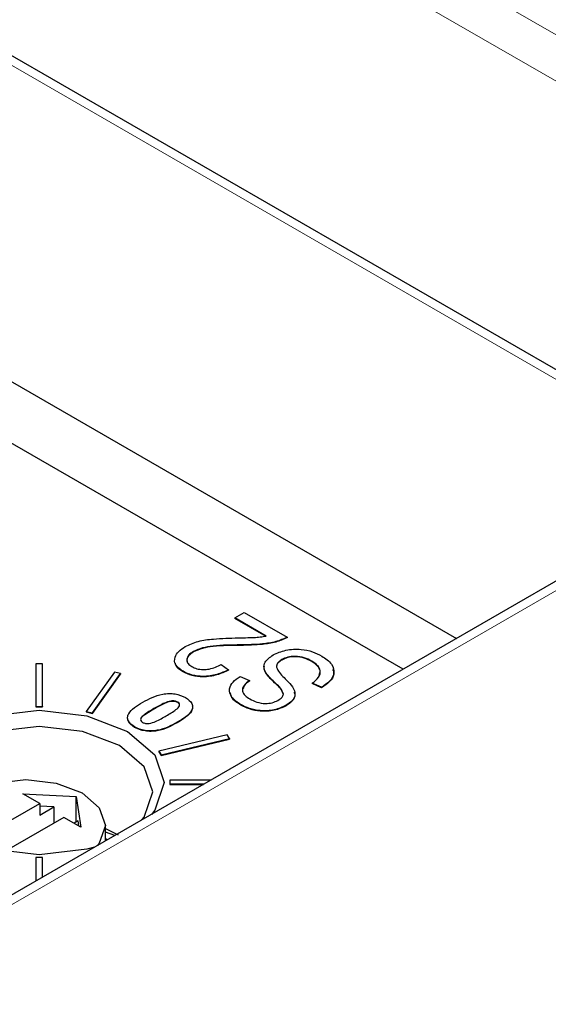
# Paper-space layout 'Blatt2' of a CAD drawing. Header units: millimetres. Extents: x 5 to 418, y 2 to 292.
# Tile 49 of 84: x 122.67 to 126.38, y 201.57 to 208.49. Entities that reach past the tile are written whole.
import ezdxf

# ---------------------------------------------------------------- set-up
doc = ezdxf.new("R2010")
doc.units = ezdxf.units.MM

psp = doc.layouts.new('Blatt2')

# ---------------------------------------------------------------- linework, layer by layer
at = {"color": 7, "linetype": 'Continuous', "lineweight": 18}
for p, q in [((96.872, 225.4505), (127.7019, 207.6528)), ((127.5592, 207.4085), (96.7318, 225.2048)), ((127.8119, 205.165), (94.914, 224.1566)), ((127.5556, 205.1219), (118.0036, 199.6077)), ((124.2189, 204.0927), (124.2189, 204.0894)), ((124.4674, 203.8203), (124.4674, 203.817)), ((123.6083, 203.6449), (123.6083, 203.6416)), ((123.7729, 203.549), (123.7729, 203.5458))]:
    psp.add_line(p, q, dxfattribs=at)
at = {"color": 7, "linetype": 'Continuous', "lineweight": 25}
for p, q in [((127.8119, 205.2326), (95.014, 224.1665)), ((121.9775, 206.3073), (125.7346, 204.1384)), ((125.3605, 203.9224), (121.6034, 206.0913)), ((127.4555, 205.1318), (117.9061, 199.619)), ((124.1775, 204.2827), (124.2436, 204.3209)), ((124.2436, 204.3209), (124.5448, 204.147)), ((124.3979, 204.1555), (124.1775, 204.2827)), ((124.1775, 204.2827), (124.1775, 204.2794)), ((124.3979, 204.1522), (124.1775, 204.2794)), ((124.5448, 204.147), (124.5448, 204.1437)), ((123.8867, 204.047), (123.8867, 204.0437)), ((122.7775, 203.96), (122.7775, 203.6598)), ((122.8255, 203.96), (122.7775, 203.96)), ((122.8255, 203.6598), (122.8255, 203.96)), ((124.082, 203.9561), (124.1334, 203.918)), ((124.5067, 203.9893), (124.5067, 203.986)), ((124.7179, 203.9792), (124.7179, 203.9759)), ((123.3304, 203.902), (123.1314, 203.6247)), ((123.1757, 203.6141), (123.3747, 203.8914)), ((123.1757, 203.6108), (123.3747, 203.8881)), ((123.3747, 203.8914), (123.3304, 203.902)), ((123.3747, 203.8914), (123.3747, 203.8881)), ((123.8138, 203.9074), (123.8138, 203.9041)), ((124.1334, 203.918), (124.1334, 203.9147)), ((124.2142, 203.8713), (124.2803, 203.8416)), ((124.3983, 203.8938), (124.3983, 203.8906)), ((124.2803, 203.8416), (124.2803, 203.8383)), ((124.7872, 203.795), (124.7211, 203.8246)), ((124.7211, 203.8246), (124.7211, 203.8214)), ((124.7872, 203.7917), (124.7211, 203.8214)), ((124.7872, 203.795), (124.7872, 203.7917)), ((123.7758, 203.6912), (123.7758, 203.6879)), ((124.219, 203.6734), (124.219, 203.6702)), ((124.5381, 203.6681), (124.5381, 203.6649)), ((122.7775, 203.6598), (122.7775, 203.6565)), ((122.7775, 203.6598), (122.8255, 203.6598)), ((122.7775, 203.6565), (122.8255, 203.6565)), ((122.8255, 203.6598), (122.8255, 203.6565)), ((123.1314, 203.6247), (123.1314, 203.6214)), ((123.1314, 203.6247), (123.1757, 203.6141)), ((123.1314, 203.6214), (123.1757, 203.6108)), ((123.1757, 203.6141), (123.1757, 203.6108)), ((123.4729, 203.5161), (123.4729, 203.5129)), ((124.1227, 203.4596), (123.6422, 203.3447)), ((124.141, 203.434), (124.1227, 203.4596)), ((123.6606, 203.3191), (124.141, 203.434)), ((123.6606, 203.3159), (124.141, 203.4307)), ((124.141, 203.434), (124.141, 203.4307)), ((123.6422, 203.3447), (123.6606, 203.3191)), ((123.6422, 203.3447), (123.6422, 203.3415)), ((123.6422, 203.3415), (123.6606, 203.3159)), ((123.6606, 203.3191), (123.6606, 203.3159)), ((123.7215, 203.1425), (123.7215, 203.1148)), ((124.0096, 203.1425), (123.7215, 203.1425)), ((123.7215, 203.1148), (123.9616, 203.1148)), ((123.7215, 203.1148), (123.7215, 203.1116)), ((123.7215, 203.1116), (123.956, 203.1116)), ((122.6877, 203.0467), (123.061, 203.0271)), ((122.8065, 202.9781), (122.6877, 203.0467)), ((122.3398, 202.7087), (122.8065, 202.9781)), ((122.8065, 202.9781), (122.8065, 202.8965)), ((123.061, 203.0271), (123.095, 202.8116)), ((123.061, 202.8475), (123.061, 203.0271)), ((122.9055, 202.9536), (122.8065, 202.9588)), ((122.8065, 202.8965), (122.9055, 202.9536)), ((122.9055, 202.9536), (122.9055, 202.8394)), ((122.9762, 202.8802), (122.5559, 202.6376)), ((123.095, 202.8116), (122.9762, 202.8802)), ((123.0752, 202.8557), (123.0469, 202.8394)), ((123.0808, 202.8198), (123.0752, 202.8557)), ((123.2675, 202.7141), (123.2675, 202.823)), ((123.2675, 202.8016), (123.3568, 202.7572)), ((123.3339, 202.7524), (123.2675, 202.7751)), ((123.2797, 202.7211), (123.2675, 202.7282)), ((122.8255, 202.5976), (122.7775, 202.5976)), ((122.7775, 202.5976), (122.7775, 202.4312)), ((122.8255, 202.4589), (122.8255, 202.5976))]:
    psp.add_line(p, q, dxfattribs=at)
at = {"color": 7, "linetype": 'Continuous', "lineweight": 25, "flags": 128}
for points in [[(122.1792, 203.4846), (122.4647, 203.5948), (122.8015, 203.6334), (123.1382, 203.5948), (123.4237, 203.4846), (123.6145, 203.3198), (123.6815, 203.1254), (123.6145, 202.931), (123.5907, 202.9007)], [(123.1908, 202.6698), (123.1382, 202.6561), (122.8015, 202.6174), (122.4647, 202.6561), (122.1792, 202.7662), (121.9884, 202.931), (121.9215, 203.1254), (121.9884, 203.3198), (122.1792, 203.4846)], [(123.5234, 202.8618), (123.5393, 202.8825), (123.6, 203.0589), (123.5393, 203.2354), (123.3661, 203.3849), (123.1071, 203.4849), (122.8015, 203.5199), (122.4959, 203.4849), (122.2368, 203.3849)], [(122.15, 202.7923), (122.1475, 202.823), (122.1901, 202.9467), (122.3115, 203.0516), (122.4932, 203.1217), (122.7075, 203.1463), (122.9218, 203.1217), (123.1034, 203.0516), (123.2248, 202.9467), (123.2675, 202.823), (123.2248, 202.6993), (123.2109, 202.6814)]]:
    psp.add_lwpolyline(points, dxfattribs=at)
at = {"color": 7, "linetype": 'Continuous', "lineweight": 25}
for points, knots in [([(124.2007, 204.1425), (124.2232, 204.1429), (124.2604, 204.1437), (124.3121, 204.1453), (124.3559, 204.148), (124.3839, 204.153), (124.3979, 204.1555)], [0, 0, 0, 0, 0.340053, 0.560075, 0.780078, 1, 1, 1, 1]), ([(124.5448, 204.147), (124.519, 204.1355), (124.4673, 204.1125), (124.353, 204.0956), (124.2698, 204.0938), (124.2189, 204.0927)], [0, 0, 0, 0, 0.278998, 0.559153, 1, 1, 1, 1]), ([(123.8138, 203.9074), (123.7931, 203.9217), (123.7517, 203.9503), (123.7524, 204.0042), (123.7802, 204.0487), (123.8128, 204.0706), (123.8291, 204.0816)], [0, 0, 0, 0, 0.279693, 0.558261, 0.779102, 1, 1, 1, 1]), ([(123.8291, 204.0816), (123.8582, 204.095), (123.9164, 204.122), (124.0483, 204.138), (124.1429, 204.1408), (124.2007, 204.1425)], [0, 0, 0, 0, 0.279141, 0.559078, 1, 1, 1, 1]), ([(124.2189, 204.0927), (124.1536, 204.0921), (124.0628, 204.0912), (123.9483, 204.074), (123.9072, 204.056), (123.8867, 204.047)], [0, 0, 0, 0, 0.560605, 0.780638, 1, 1, 1, 1]), ([(124.2189, 204.0894), (124.1536, 204.0888), (124.0628, 204.088), (123.9483, 204.0707), (123.9072, 204.0527), (123.8867, 204.0437)], [0, 0, 0, 0, 0.560605, 0.780638, 1, 1, 1, 1]), ([(124.5448, 204.1437), (124.519, 204.1322), (124.4673, 204.1092), (124.353, 204.0924), (124.2698, 204.0905), (124.2189, 204.0894)], [0, 0, 0, 0, 0.278998, 0.559153, 1, 1, 1, 1]), ([(123.8867, 204.0437), (123.8743, 204.0352), (123.8494, 204.0182), (123.8368, 203.9923), (123.8422, 203.9788), (123.8432, 203.9761)], [0, 0, 0, 0, 0.446056, 0.890667, 1, 1, 1, 1]), ([(123.8867, 204.047), (123.8739, 204.0384), (123.8484, 204.0213), (123.8374, 203.9898), (123.8456, 203.9606), (123.865, 203.9469), (123.8748, 203.94)], [0, 0, 0, 0, 0.280425, 0.559943, 0.779929, 1, 1, 1, 1]), ([(124.3983, 203.8938), (124.3917, 203.9063), (124.3785, 203.9313), (124.387, 203.9793), (124.4238, 204.006), (124.4462, 204.0222)], [0, 0, 0, 0, 0.280966, 0.561401, 1, 1, 1, 1]), ([(124.4462, 204.0222), (124.4748, 204.0351), (124.532, 204.0609), (124.6371, 204.0662), (124.7256, 204.0473), (124.7679, 204.0254), (124.7891, 204.0144)], [0, 0, 0, 0, 0.2795457, 0.558773, 0.7790389, 1, 1, 1, 1]), ([(124.7179, 203.9792), (124.7011, 203.9878), (124.6677, 204.005), (124.6058, 204.015), (124.5473, 204.0089), (124.5203, 203.9958), (124.5067, 203.9893)], [0, 0, 0, 0, 0.28085, 0.559959, 0.779767, 1, 1, 1, 1]), ([(124.7179, 203.9759), (124.7011, 203.9845), (124.6677, 204.0017), (124.6058, 204.0117), (124.5473, 204.0057), (124.5203, 203.9926), (124.5067, 203.986)], [0, 0, 0, 0, 0.28085, 0.559959, 0.779767, 1, 1, 1, 1]), ([(124.7891, 204.0144), (124.8151, 203.9966), (124.867, 203.961), (124.8811, 203.894), (124.8483, 203.8366), (124.8076, 203.8089), (124.7872, 203.795)], [0, 0, 0, 0, 0.280063, 0.558927, 0.779176, 1, 1, 1, 1]), ([(123.8138, 203.9041), (123.7904, 203.9181), (123.7601, 203.9362), (123.7608, 203.9601), (123.761, 203.9655)], [0, 0, 0, 0, 0.773583, 1, 1, 1, 1]), ([(123.8748, 203.94), (123.8861, 203.9346), (123.9088, 203.9236), (123.9532, 203.9186), (124.0173, 203.9237), (124.0553, 203.9427), (124.082, 203.9561)], [0, 0, 0, 0, 0.186999, 0.373859, 0.561031, 1, 1, 1, 1]), ([(124.3983, 203.8906), (124.3906, 203.9031), (124.3793, 203.9216), (124.3847, 203.9407), (124.3864, 203.9468)], [0, 0, 0, 0, 0.679824, 1, 1, 1, 1]), ([(124.5067, 203.9893), (124.4991, 203.9843), (124.4839, 203.9744), (124.4712, 203.9556), (124.4694, 203.9355), (124.4871, 203.897), (124.5171, 203.8686), (124.541, 203.8459)], [0, 0, 0, 0, 0.124972, 0.249815, 0.374598, 0.499572, 1, 1, 1, 1]), ([(124.5067, 203.986), (124.4993, 203.981), (124.4844, 203.9711), (124.4732, 203.9576), (124.4727, 203.9498), (124.4727, 203.9487)], [0, 0, 0, 0, 0.460631, 0.920786, 1, 1, 1, 1]), ([(124.7211, 203.8246), (124.7383, 203.8376), (124.7726, 203.8633), (124.7829, 203.9098), (124.7609, 203.9502), (124.7322, 203.9695), (124.7179, 203.9792)], [0, 0, 0, 0, 0.280743, 0.559143, 0.77941, 1, 1, 1, 1]), ([(124.7713, 203.8853), (124.7743, 203.8934), (124.7817, 203.9139), (124.76, 203.947), (124.7319, 203.9663), (124.7179, 203.9759)], [0, 0, 0, 0, 0.243302, 0.621373, 1, 1, 1, 1]), ([(124.1334, 203.918), (124.107, 203.906), (124.0543, 203.8821), (123.9616, 203.8673), (123.8743, 203.8776), (123.834, 203.8974), (123.8138, 203.9074)], [0, 0, 0, 0, 0.28092, 0.560105, 0.779774, 1, 1, 1, 1]), ([(124.1334, 203.9147), (124.107, 203.9027), (124.0543, 203.8789), (123.9616, 203.864), (123.8743, 203.8743), (123.834, 203.8942), (123.8138, 203.9041)], [0, 0, 0, 0, 0.28092, 0.560105, 0.779774, 1, 1, 1, 1]), ([(124.219, 203.6734), (124.1956, 203.6894), (124.1487, 203.7213), (124.1323, 203.7813), (124.1599, 203.8334), (124.1961, 203.8587), (124.2142, 203.8713)], [0, 0, 0, 0, 0.2801553, 0.5590638, 0.7792847, 1, 1, 1, 1]), ([(124.4674, 203.8203), (124.4532, 203.8336), (124.4278, 203.8574), (124.4073, 203.8827), (124.3983, 203.8938)], [0, 0, 0, 0, 0.56013, 1, 1, 1, 1]), ([(124.4674, 203.817), (124.4532, 203.8303), (124.4278, 203.8541), (124.4073, 203.8794), (124.3983, 203.8906)], [0, 0, 0, 0, 0.56013, 1, 1, 1, 1]), ([(124.8644, 203.921), (124.8685, 203.9095), (124.8793, 203.8802), (124.847, 203.8332), (124.8072, 203.8056), (124.7872, 203.7917)], [0, 0, 0, 0, 0.2422361, 0.6206235, 1, 1, 1, 1]), ([(124.2803, 203.8416), (124.2659, 203.8308), (124.2373, 203.8093), (124.2252, 203.7703), (124.2462, 203.7366), (124.2708, 203.7207), (124.2832, 203.7127)], [0, 0, 0, 0, 0.2807568, 0.5592998, 0.7792108, 1, 1, 1, 1]), ([(124.2803, 203.8383), (124.2647, 203.8277), (124.2407, 203.8113), (124.2375, 203.7903), (124.2363, 203.783)], [0, 0, 0, 0, 0.65322, 1, 1, 1, 1]), ([(124.5197, 203.7467), (124.5137, 203.7613), (124.5029, 203.7874), (124.4783, 203.8102), (124.4674, 203.8203)], [0, 0, 0, 0, 0.557866, 1, 1, 1, 1]), ([(124.5197, 203.7434), (124.5137, 203.758), (124.5029, 203.7842), (124.4783, 203.8069), (124.4674, 203.817)], [0, 0, 0, 0, 0.557866, 1, 1, 1, 1]), ([(124.541, 203.8459), (124.5564, 203.8301), (124.5871, 203.7985), (124.6066, 203.7478), (124.5864, 203.701), (124.5542, 203.6791), (124.5381, 203.6681)], [0, 0, 0, 0, 0.281142, 0.560056, 0.779862, 1, 1, 1, 1]), ([(123.5303, 203.6899), (123.5735, 203.7137), (123.6276, 203.7435), (123.7138, 203.7523), (123.7724, 203.749), (123.8075, 203.7334), (123.8308, 203.7231)], [0, 0, 0, 0, 0.4997, 0.625239, 0.750888, 1, 1, 1, 1]), ([(124.219, 203.6702), (124.1937, 203.686), (124.1544, 203.7105), (124.1496, 203.7431), (124.1479, 203.7548)], [0, 0, 0, 0, 0.64375, 1, 1, 1, 1]), ([(124.4807, 203.7029), (124.492, 203.7099), (124.512, 203.7226), (124.5173, 203.7393), (124.5197, 203.7467)], [0, 0, 0, 0, 0.560374, 1, 1, 1, 1]), ([(124.5933, 203.7612), (124.5962, 203.7544), (124.605, 203.7337), (124.5854, 203.6976), (124.5539, 203.6758), (124.5381, 203.6649)], [0, 0, 0, 0, 0.196308, 0.597851, 1, 1, 1, 1]), ([(123.4729, 203.5161), (123.4549, 203.5296), (123.4278, 203.5499), (123.4219, 203.5838), (123.4373, 203.6336), (123.489, 203.6649), (123.5303, 203.6899)], [0, 0, 0, 0, 0.249123, 0.374778, 0.500308, 1, 1, 1, 1]), ([(123.7758, 203.6912), (123.7688, 203.6941), (123.7548, 203.7), (123.719, 203.6985), (123.6687, 203.6791), (123.6325, 203.6586), (123.6083, 203.6449)], [0, 0, 0, 0, 0.124043, 0.248741, 0.497969, 1, 1, 1, 1]), ([(123.7758, 203.6879), (123.7688, 203.6908), (123.7548, 203.6967), (123.719, 203.6952), (123.6687, 203.6758), (123.6325, 203.6553), (123.6083, 203.6416)], [0, 0, 0, 0, 0.124043, 0.248741, 0.497969, 1, 1, 1, 1]), ([(123.6956, 203.5945), (123.7194, 203.6084), (123.7549, 203.6293), (123.7883, 203.6584), (123.7909, 203.679), (123.7808, 203.6871), (123.7758, 203.6912)], [0, 0, 0, 0, 0.502065, 0.751302, 0.876019, 1, 1, 1, 1]), ([(123.8308, 203.7231), (123.8488, 203.7096), (123.876, 203.6893), (123.8821, 203.6553), (123.8664, 203.6053), (123.8145, 203.574), (123.7729, 203.549)], [0, 0, 0, 0, 0.249108, 0.37474, 0.500242, 1, 1, 1, 1]), ([(123.877, 203.667), (123.8784, 203.6621), (123.8822, 203.6488), (123.8648, 203.6019), (123.8138, 203.5707), (123.7729, 203.5458)], [0, 0, 0, 0, 0.107347, 0.286519, 1, 1, 1, 1]), ([(123.7876, 203.6614), (123.7887, 203.6661), (123.791, 203.6759), (123.781, 203.6838), (123.7758, 203.6879)], [0, 0, 0, 0, 0.487492, 1, 1, 1, 1]), ([(124.5381, 203.6681), (124.5118, 203.6558), (124.4592, 203.631), (124.3613, 203.6263), (124.2784, 203.643), (124.2389, 203.6633), (124.219, 203.6734)], [0, 0, 0, 0, 0.279697, 0.558854, 0.77913, 1, 1, 1, 1]), ([(124.5381, 203.6649), (124.5118, 203.6525), (124.4592, 203.6278), (124.3613, 203.6231), (124.2784, 203.6397), (124.2389, 203.66), (124.219, 203.6702)], [0, 0, 0, 0, 0.279697, 0.558854, 0.77913, 1, 1, 1, 1]), ([(124.2832, 203.7127), (124.2988, 203.7046), (124.33, 203.6884), (124.3879, 203.6785), (124.4426, 203.6845), (124.468, 203.6967), (124.4807, 203.7029)], [0, 0, 0, 0, 0.280929, 0.559977, 0.779752, 1, 1, 1, 1]), ([(123.6083, 203.6449), (123.5846, 203.6309), (123.5489, 203.6099), (123.5153, 203.5809), (123.5126, 203.5602), (123.5228, 203.5521), (123.5279, 203.548)], [0, 0, 0, 0, 0.502031, 0.751264, 0.875969, 1, 1, 1, 1]), ([(123.6083, 203.6416), (123.5859, 203.6276), (123.5522, 203.6066), (123.5162, 203.5816), (123.516, 203.5717), (123.5159, 203.5715)], [0, 0, 0, 0, 0.663739, 0.993252, 1, 1, 1, 1]), ([(123.5279, 203.548), (123.5349, 203.5451), (123.549, 203.5393), (123.5847, 203.5409), (123.6352, 203.5602), (123.6714, 203.5807), (123.6956, 203.5945)], [0, 0, 0, 0, 0.123975, 0.24873, 0.497985, 1, 1, 1, 1]), ([(123.4729, 203.5129), (123.4535, 203.5262), (123.4302, 203.5422), (123.4274, 203.5622), (123.4269, 203.5655)], [0, 0, 0, 0, 0.831427, 1, 1, 1, 1]), ([(123.7729, 203.549), (123.7297, 203.5253), (123.6757, 203.4956), (123.5896, 203.4869), (123.5311, 203.4902), (123.4961, 203.5058), (123.4729, 203.5161)], [0, 0, 0, 0, 0.499665, 0.625209, 0.750865, 1, 1, 1, 1]), ([(123.7729, 203.5458), (123.7297, 203.522), (123.6757, 203.4923), (123.5896, 203.4836), (123.5311, 203.4869), (123.4961, 203.5025), (123.4729, 203.5129)], [0, 0, 0, 0, 0.499665, 0.625209, 0.750865, 1, 1, 1, 1])]:
    psp.add_open_spline(points, degree=3, knots=knots, dxfattribs=at)

doc.saveas('drawing.dxf')
